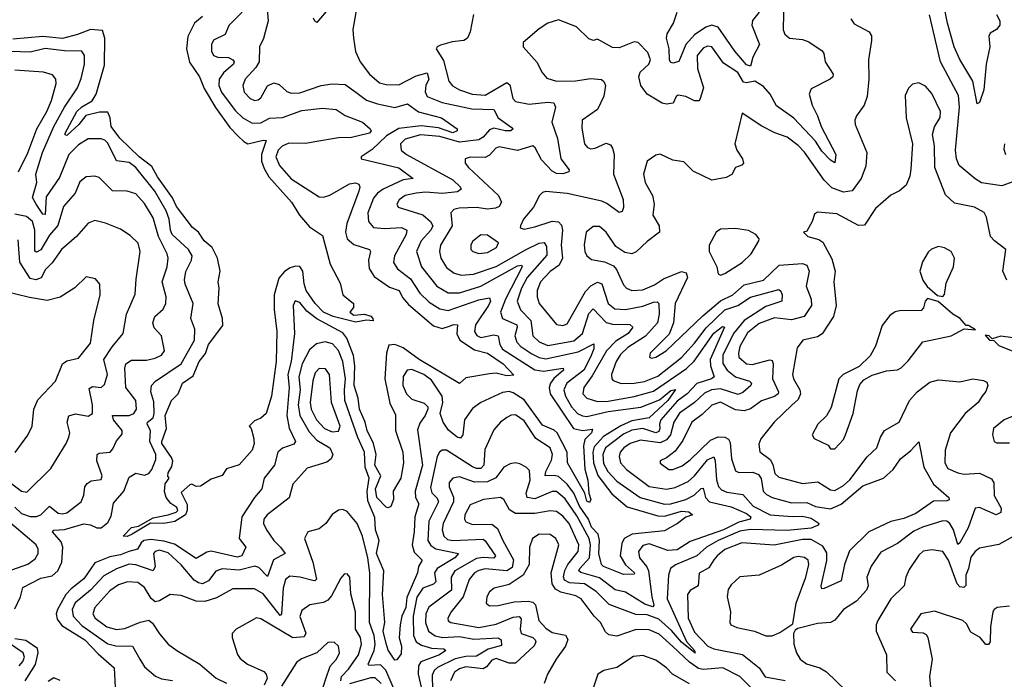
# Model space of a CAD drawing. Extents: x 1843161 to 1959474, y 907081 to 1016326.
# Tile 207 of 256: x 1853817 to 1858381, y 1009052 to 1012111. Entities that reach past the tile are written whole.
import ezdxf

# ---------------------------------------------------------------- set-up
doc = ezdxf.new("R2010")
doc.units = 0

msp = doc.modelspace()

# ---------------------------------------------------------------- linework, layer by layer
at = {"layer": '0CON20XD'}
for points in [[(1858344.4, 1012135), (1858360, 1012105), (1858360, 1012085), (1858345, 1012065.8), (1858315, 1012048.6), (1858308.8, 1012035), (1858313.4, 1011985), (1858296.7, 1011905), (1858285.4, 1011785), (1858265, 1011727.5), (1858255, 1011720), (1858235.4, 1011825), (1858175, 1011925.6), (1858148.6, 1011985), (1858117.1, 1012095), (1858089.3, 1012235)], [(1854960.4, 1012195), (1854968.2, 1012105), (1854946.3, 1012023.7), (1854928.1, 1011985), (1854927.3, 1011915), (1854911.3, 1011888.7), (1854862.5, 1011835), (1854851.1, 1011805), (1854856.9, 1011775), (1854885, 1011744.7), (1854905, 1011736.6), (1854921.6, 1011738.4), (1854935, 1011748.2), (1854965.6, 1011804.4), (1854995, 1011818.7), (1855019.7, 1011809.7), (1855055, 1011777.9), (1855075, 1011769.3), (1855115, 1011770.8), (1855214.3, 1011805.7), (1855265, 1011813.3), (1855325, 1011809.5), (1855375, 1011773.9), (1855425, 1011738.1), (1855475, 1011720.8), (1855555, 1011703), (1855615, 1011720.7), (1855665, 1011683), (1855772.5, 1011655), (1855844, 1011605), (1855844, 1011595), (1855825, 1011586.2), (1855758.6, 1011608.6), (1855677.8, 1011617.8), (1855575, 1011605.4), (1855517.2, 1011572.8), (1855450.6, 1011509.4), (1855400, 1011475), (1855400, 1011465), (1855573.7, 1011423.7), (1855641.4, 1011375), (1855595, 1011367.5), (1855501.3, 1011325), (1855475, 1011306.7), (1855457.2, 1011282.8), (1855431.1, 1011215), (1855433.7, 1011175), (1855457.2, 1011147.2), (1855508.3, 1011141.7), (1855586.5, 1011146.5), (1855610.8, 1011135), (1855608.9, 1011115), (1855554.2, 1011015), (1855548.9, 1010985), (1855567.7, 1010955), (1855629.1, 1010909.1), (1855672.2, 1010842.2), (1855715, 1010801.4), (1855765, 1010770.2), (1855802.4, 1010762.4), (1855945, 1010811.2), (1855995, 1010821.1), (1855999.2, 1010805), (1855990.6, 1010785), (1855929.3, 1010695), (1855924.7, 1010665), (1855935.6, 1010645.6), (1855955, 1010637.4), (1856015, 1010648.8), (1856035.2, 1010645.2), (1856042.6, 1010605), (1856055, 1010583), (1856205, 1010486.5), (1856245, 1010480.9), (1856335.6, 1010495), (1856337.2, 1010485), (1856293, 1010447), (1856276.6, 1010425), (1856270.5, 1010405), (1856275.6, 1010375.6), (1856383.2, 1010215), (1856425, 1010205.2), (1856472.5, 1010212.5), (1856468, 1010195), (1856436.5, 1010163.5), (1856429.7, 1010135), (1856436.1, 1010026.1), (1856450.3, 1009975), (1856454.2, 1009915), (1856463.6, 1009885), (1856458.8, 1009871.2), (1856445, 1009878.2), (1856437.1, 1009915), (1856356.8, 1010055), (1856354.1, 1010105), (1856307.6, 1010195), (1856295, 1010206.6), (1856240.7, 1010230.7), (1856155, 1010348.1), (1856105, 1010381), (1856085, 1010386.5), (1856055, 1010381.6), (1855954.5, 1010335.5), (1855915, 1010307.7), (1855878.4, 1010255), (1855871.6, 1010185), (1855860, 1010170), (1855845, 1010174.2), (1855805, 1010207.4), (1855779.5, 1010245), (1855766.1, 1010285), (1855778.2, 1010335), (1855775.8, 1010365), (1855725, 1010439.2), (1855690, 1010465), (1855635, 1010488.3), (1855613.1, 1010485), (1855594.3, 1010455.7), (1855592.1, 1010415), (1855610, 1010375), (1855635, 1010351.1), (1855692.2, 1010332.2), (1855708, 1010315), (1855708.8, 1010305), (1855697.1, 1010275), (1855670.9, 1010239.1), (1855661.4, 1010208.6), (1855683.4, 1010045), (1855649.5, 1009925), (1855652, 1009895), (1855667, 1009865), (1855647.7, 1009805), (1855645.8, 1009735.8), (1855635.9, 1009675), (1855645, 1009640.7), (1855683.1, 1009605), (1855665.3, 1009575), (1855660.3, 1009545), (1855611.4, 1009431.4), (1855607.2, 1009385), (1855588.9, 1009345), (1855581, 1009305), (1855575.7, 1009244.3), (1855586.4, 1009205), (1855585, 1009169.2), (1855565, 1009142.5), (1855555, 1009140.6), (1855525, 1009187.1), (1855515, 1009218.6), (1855502.1, 1009275), (1855509.8, 1009315), (1855498.3, 1009445), (1855504.2, 1009555), (1855471.2, 1009635), (1855482.5, 1009695), (1855466.8, 1009745), (1855462.8, 1009802.8), (1855429.9, 1009879.9), (1855427.5, 1009925), (1855437.3, 1009985), (1855419, 1010035), (1855414.8, 1010105), (1855383.7, 1010173.7), (1855324.5, 1010345), (1855323.1, 1010395), (1855326.7, 1010445), (1855314.8, 1010525), (1855295, 1010577.2), (1855266.8, 1010606.8), (1855232.7, 1010617.3), (1855192.1, 1010607.9), (1855160.3, 1010579.7), (1855126, 1010515), (1855111.4, 1010455), (1855116.7, 1010395), (1855108.3, 1010325), (1855116.1, 1010275), (1855158.9, 1010198.9), (1855195, 1010161), (1855254.6, 1010125), (1855268, 1010095), (1855260.8, 1010075), (1855240.7, 1010059.3), (1855148.8, 1010031.2), (1855082.7, 1009957.3), (1855066.1, 1009893.9), (1854964.5, 1009815), (1854948.5, 1009795), (1854947.5, 1009775), (1854960.8, 1009745), (1854994.7, 1009695), (1855026.2, 1009665), (1855046.7, 1009635), (1854994.1, 1009605.9), (1854965, 1009528.9), (1854925, 1009570.2), (1854906.7, 1009576.7), (1854835, 1009558.1), (1854755, 1009564.8), (1854726.2, 1009553.8), (1854692.1, 1009507.9), (1854665, 1009494.5), (1854645, 1009498.8), (1854625, 1009512.3), (1854565, 1009582), (1854505, 1009638.4), (1854465, 1009651.2), (1854445.5, 1009645), (1854437.9, 1009635), (1854444.7, 1009575), (1854435, 1009555.4), (1854355, 1009582.9), (1854325, 1009585.9), (1854266.1, 1009563.9), (1854207.7, 1009532.3), (1854144.9, 1009465.1), (1854074.1, 1009405.9), (1854059.6, 1009375), (1854065.1, 1009345.1), (1854105, 1009301.7), (1854225, 1009216.2), (1854262.8, 1009207.2), (1854340, 1009205), (1854373.5, 1009145)], [(1857358.5, 1012215), (1857355, 1012063.3), (1857363.4, 1012043.4), (1857385, 1012024.4), (1857445, 1012018.5), (1857475, 1012008.2), (1857536.2, 1011966.2), (1857544.5, 1011954.5), (1857550, 1011915), (1857587.5, 1011857.5), (1857585.7, 1011845), (1857574, 1011835), (1857485, 1011789.4), (1857476.4, 1011765), (1857489.5, 1011715), (1857515.2, 1011665.2), (1857532.1, 1011615), (1857600, 1011485), (1857595, 1011447.5), (1857575, 1011459.2), (1857535, 1011501.7), (1857505, 1011547.9), (1857405, 1011653.8), (1857325, 1011711.8), (1857294.8, 1011765), (1857265, 1011800.9), (1857225, 1011826.2), (1857185, 1011817.5), (1857171.1, 1011821.1), (1857145.6, 1011865.6), (1857079.3, 1011909.3), (1857025, 1011984.5), (1857005, 1011987.3), (1856985, 1011979.2), (1856957.2, 1011945), (1856958.7, 1011885), (1856987.2, 1011795), (1856970, 1011740), (1856965, 1011734.4), (1856945, 1011734.5), (1856903.8, 1011755), (1856868.8, 1011761.2), (1856860, 1011755), (1856846.5, 1011723.5), (1856815, 1011718.8), (1856795, 1011723.3), (1856725, 1011765.8), (1856696.5, 1011805), (1856686.2, 1011845), (1856693, 1011867), (1856732.5, 1011905), (1856741.5, 1011925), (1856728, 1011958), (1856684.2, 1012004.2), (1856665, 1012007.5), (1856595, 1011980.6), (1856565, 1011981.9), (1856495, 1012020), (1856476.1, 1012013.9), (1856455, 1012022.2), (1856398.3, 1012078.3), (1856315, 1012109.6), (1856265.4, 1012094.6), (1856225, 1012067.8), (1856150, 1012005), (1856150, 1011985), (1856215, 1011912.9), (1856236.7, 1011866.7), (1856259.6, 1011839.6), (1856305, 1011826.2), (1856392.6, 1011827.4), (1856465, 1011838.2), (1856513.9, 1011833.9), (1856524.6, 1011824.6), (1856532.1, 1011805), (1856524.1, 1011755.9)], [(1854848.8, 1012145), (1854786.2, 1012083.8), (1854768.6, 1012041.4), (1854715, 1012015.5), (1854705.4, 1011995), (1854706.4, 1011965), (1854715.7, 1011945), (1854735, 1011936.2), (1854785, 1011934.7), (1854805, 1011925.3), (1854810.9, 1011915), (1854807.8, 1011905), (1854761.2, 1011865), (1854741.8, 1011835), (1854740.4, 1011805), (1854752.5, 1011775), (1854815, 1011689.2), (1854852, 1011655), (1854895, 1011630.5), (1854935, 1011633), (1854975, 1011653.4), (1855035, 1011656.5), (1855125, 1011690.2), (1855221.1, 1011701.1), (1855284.6, 1011694.6), (1855325, 1011666.1), (1855406.2, 1011636.2), (1855441.4, 1011605), (1855446, 1011595), (1855438.8, 1011585), (1855355.6, 1011564.4), (1855295, 1011563), (1855185, 1011543.7), (1855143, 1011537), (1855065, 1011537.7), (1855033.8, 1011525), (1855015.3, 1011505), (1855003.7, 1011475), (1855021.8, 1011435), (1855075, 1011372.6), (1855205, 1011289.6), (1855225, 1011288), (1855255, 1011297.6), (1855345, 1011350), (1855373.9, 1011353.9), (1855388.2, 1011348.2), (1855393.5, 1011335), (1855388.2, 1011315), (1855333.5, 1011165), (1855327.8, 1011125), (1855335.3, 1011095), (1855365, 1011068.4), (1855438.1, 1011045), (1855443.5, 1011035), (1855434.1, 1010995), (1855437.1, 1010957.1), (1855460.4, 1010920.4), (1855531, 1010871), (1855575.5, 1010855.5), (1855592, 1010822), (1855619.4, 1010789.4), (1855735, 1010690.6), (1855775, 1010679.3), (1855809.5, 1010689.5), (1855827.7, 1010697.7), (1855845.7, 1010695.7), (1855843.3, 1010653.3), (1855856.8, 1010625), (1855925, 1010579.4), (1855985, 1010564.8), (1856057.4, 1010515), (1856107.5, 1010462.5), (1856075, 1010459), (1856025, 1010470.9), (1855995, 1010468.1), (1855885, 1010450.4), (1855855, 1010424), (1855669.3, 1010535), (1855595, 1010589), (1855555, 1010604.3), (1855528.7, 1010601.3), (1855516.6, 1010565), (1855509.8, 1010445), (1855532.3, 1010332.3), (1855558.2, 1010278.2), (1855559.6, 1010205), (1855592.7, 1010105), (1855596.5, 1010055), (1855583.3, 1009985), (1855548.6, 1009925), (1855550, 1009885), (1855536.7, 1009853.3), (1855525, 1009847.5), (1855515, 1009850.8), (1855472.4, 1009895), (1855465.8, 1009935.8), (1855491.5, 1009995), (1855463, 1010045), (1855469.3, 1010095), (1855457.2, 1010145), (1855426.9, 1010205), (1855417.5, 1010245), (1855392.2, 1010305), (1855385.8, 1010355), (1855367.6, 1010415), (1855370.5, 1010505), (1855363.8, 1010553.8), (1855333.4, 1010633.4), (1855315, 1010658.7), (1855193.8, 1010723.8), (1855148.3, 1010758.3), (1855115, 1010799.5), (1855093.6, 1010806.4), (1855084.6, 1010785.4), (1855090.9, 1010655), (1855075.1, 1010524.9), (1855059.3, 1010465), (1855065.4, 1010404.6), (1855055.2, 1010275), (1855065.8, 1010215.8), (1855095.4, 1010154.6), (1855087.7, 1010142.3), (1855035.7, 1010124.3), (1855013.8, 1010105), (1854998, 1010045), (1854950, 1009985), (1854940, 1009935), (1854904.8, 1009895.2), (1854845.9, 1009805), (1854834.4, 1009705), (1854865.5, 1009665), (1854846.8, 1009625), (1854825, 1009618.6), (1854705, 1009646.1), (1854685, 1009641.7), (1854635, 1009612.5), (1854535, 1009678.8), (1854485, 1009693.1), (1854425, 1009699.5), (1854393.1, 1009695), (1854379.5, 1009685), (1854362.8, 1009655), (1854323.6, 1009645), (1854285, 1009628.3), (1854235, 1009620.2), (1854165, 1009591.7), (1854115, 1009518.5), (1854055, 1009471.6), (1854030.9, 1009445), (1853991.7, 1009375), (1853986.5, 1009355), (1853991.4, 1009331.4), (1854011.8, 1009301.8), (1854119.3, 1009235), (1854180.7, 1009170.7), (1854255.5, 1009105), (1854260, 1009015)], [(1855255, 1012169.5), (1855195, 1012098), (1855185, 1012103.8), (1855178.5, 1012118.5)], [(1855379.9, 1012170.1), (1855360.5, 1012065), (1855363.5, 1012025), (1855373.7, 1011963.7), (1855394.5, 1011915), (1855438.5, 1011858.5), (1855485, 1011818.7), (1855515, 1011810.6), (1855575, 1011809.4), (1855655, 1011851.1), (1855705, 1011863.6), (1855713.3, 1011835), (1855698.8, 1011805), (1855695.9, 1011775.9), (1855706.4, 1011755), (1855775, 1011727.3), (1855912.8, 1011697.2), (1856014.4, 1011695), (1856035, 1011655.9), (1856100, 1011610), (1856103.8, 1011605), (1856093.3, 1011595), (1856066.7, 1011595), (1856015, 1011608.4), (1855995, 1011599.3), (1855965, 1011565.2), (1855945, 1011553.3), (1855855, 1011543.3), (1855765, 1011569.1), (1855675, 1011576.6), (1855603.6, 1011556.4), (1855582.5, 1011535), (1855585, 1011505.8), (1855610, 1011485), (1855825, 1011367.8), (1855859.2, 1011335), (1855862.5, 1011325), (1855846.9, 1011313.1), (1855775, 1011304.5), (1855699.2, 1011310.8), (1855655, 1011306.6), (1855604.3, 1011295), (1855575.5, 1011275), (1855564.4, 1011255), (1855570.6, 1011240.6), (1855685, 1011205.2), (1855721.4, 1011175), (1855731.4, 1011155), (1855722, 1011135), (1855677.1, 1011085), (1855656.9, 1011035), (1855679.7, 1010965), (1855749.7, 1010875), (1855803.5, 1010843.5), (1855855, 1010844.8), (1855955, 1010875.2), (1856125, 1010968.8), (1856142.8, 1010972.8), (1856146.3, 1010965), (1856068.3, 1010815), (1856046, 1010755), (1856055.4, 1010725), (1856120.7, 1010695), (1856123.4, 1010685), (1856112.7, 1010645), (1856121.1, 1010615), (1856139.7, 1010595), (1856190.6, 1010560.6), (1856225, 1010543.6), (1856255, 1010537.5), (1856405, 1010571.1), (1856478.2, 1010608.2), (1856477.7, 1010585), (1856462.2, 1010545), (1856431.1, 1010485), (1856353.6, 1010425), (1856339.1, 1010395), (1856346.5, 1010365), (1856375, 1010315.8), (1856402.6, 1010285), (1856425, 1010272.9), (1856445, 1010270.2), (1856545, 1010293.6), (1856696.3, 1010313.7), (1856782.6, 1010347.4), (1856835, 1010390.9), (1856856.3, 1010396.3), (1856820.6, 1010345), (1856735, 1010263.9), (1856655, 1010250.6), (1856603, 1010227), (1856522.9, 1010177.1), (1856479.8, 1010130.2), (1856474.2, 1010105), (1856476.4, 1010055), (1856496.8, 1009996.8), (1856562.3, 1009912.3), (1856632, 1009852), (1856775, 1009809.7), (1856805, 1009808.9), (1856885, 1009832.2), (1856918, 1009828), (1856935.8, 1009814.2), (1856905, 1009804.5), (1856866.2, 1009773.8), (1856805, 1009740.7), (1856655.4, 1009724.6), (1856618.2, 1009705), (1856607.6, 1009682.4), (1856600.3, 1009625), (1856625, 1009582), (1856667.1, 1009545), (1856665, 1009540), (1856615, 1009537.9), (1856523.5, 1009575), (1856513.7, 1009585), (1856500.6, 1009635), (1856504.2, 1009695), (1856498.5, 1009725), (1856467.5, 1009757.5), (1856453.2, 1009795), (1856412.3, 1009855), (1856385.1, 1009915), (1856355, 1009956.2), (1856315, 1009992.4), (1856295, 1009997.4), (1856252.8, 1009995), (1856255.2, 1010015), (1856282.5, 1010067.5)], [(1857244.6, 1012145), (1857213.3, 1012106.7), (1857210, 1012085), (1857246.5, 1011995), (1857215, 1011937.1), (1857205, 1011895.5), (1857185, 1011901.9), (1857131.3, 1011965), (1857055, 1012076.8), (1857025, 1012085.8), (1856996.6, 1012076.6), (1856945, 1012040.2), (1856904.2, 1011995), (1856872.8, 1011917.2), (1856845, 1011908.9), (1856833.6, 1011913.6), (1856828.4, 1011925), (1856827, 1011975), (1856815.2, 1012025), (1856817.5, 1012045), (1856848, 1012095), (1856864, 1012146)], [(1854664.7, 1012125), (1854627.8, 1012095), (1854596.6, 1012033.4), (1854589.4, 1011975), (1854603.6, 1011913.6), (1854650.4, 1011845), (1854672, 1011792), (1854724.3, 1011704.3), (1854791.2, 1011611.2), (1854830.3, 1011570.3), (1854855.2, 1011545.2), (1854875, 1011535.3), (1854945, 1011551.8), (1854960, 1011550), (1854937, 1011485), (1854937.8, 1011455), (1854950.1, 1011420.1), (1854972, 1011382), (1855076.8, 1011265), (1855113.9, 1011203.9), (1855159.7, 1011149.7), (1855220, 1011110), (1855256.8, 1010976.8), (1855301.7, 1010888.3), (1855314.4, 1010834.4), (1855363.8, 1010795), (1855363.9, 1010776.1), (1855346.7, 1010755), (1855365, 1010740), (1855415, 1010744.4), (1855445, 1010735.7), (1855453.3, 1010725), (1855455, 1010713.8), (1855425, 1010717.1), (1855375, 1010708), (1855269.2, 1010735), (1855225.6, 1010755), (1855186.5, 1010795), (1855145.2, 1010855), (1855135, 1010886), (1855128.8, 1010945), (1855115.6, 1010965.6), (1855095, 1010968.1), (1855070.3, 1010959.7), (1855045, 1010943.1), (1855018.6, 1010911.4), (1854997, 1010835), (1854996.8, 1010766.8), (1855008.1, 1010665), (1855005.3, 1010525), (1854984.3, 1010365), (1854959.2, 1010285), (1854935, 1010263.3), (1854905, 1010250), (1854880, 1010225), (1854890, 1010215), (1854900, 1010175)], [(1855920, 1012135), (1855905.5, 1012054.5), (1855892, 1012025), (1855875, 1012013.9), (1855822.1, 1012007.9), (1855767.9, 1011992.1), (1855752.5, 1011985), (1855746.7, 1011975), (1855781.3, 1011921.3), (1855806, 1011825), (1855823.7, 1011803.7), (1855855.5, 1011785), (1855914, 1011765), (1855975, 1011760.7), (1856075, 1011820), (1856089.3, 1011809.2), (1856102, 1011745), (1856115, 1011732), (1856179, 1011719), (1856265, 1011728.8), (1856292.9, 1011725), (1856300.4, 1011705), (1856284, 1011635), (1856310.2, 1011559.8), (1856324.6, 1011465), (1856364.4, 1011415), (1856362, 1011405), (1856335, 1011395.4), (1856305, 1011398.2), (1856285, 1011407.7), (1856235, 1011460.4), (1856206.4, 1011516.4), (1856195, 1011526.2), (1856125, 1011503.6), (1856038.8, 1011521.2), (1856023.3, 1011515), (1855995, 1011482.9), (1855975, 1011471.1), (1855905, 1011473.8), (1855882.5, 1011465), (1855882.2, 1011445), (1855896.5, 1011425), (1856035.5, 1011295), (1856050.9, 1011265), (1856038.9, 1011245), (1856023.1, 1011236.9), (1855985, 1011232.6), (1855935, 1011239.6), (1855853.3, 1011236.7), (1855829.5, 1011230.5), (1855815.5, 1011215), (1855821.2, 1011155), (1855767.2, 1011065), (1855762.9, 1011035), (1855768.9, 1011005), (1855795, 1010961.2), (1855830.6, 1010935), (1855865, 1010926.2), (1855919.8, 1010930.2), (1856025, 1010966.3), (1856164.2, 1011045.8), (1856225, 1011073.7), (1856247.8, 1011077.8), (1856258.5, 1011058.5), (1856260.8, 1011019.2), (1856168.9, 1010915), (1856142.8, 1010865), (1856122.7, 1010805), (1856138.4, 1010765), (1856186.7, 1010715), (1856195.8, 1010645), (1856225, 1010617), (1856265, 1010600.2), (1856385, 1010621.9), (1856425, 1010655.3), (1856455, 1010747.7), (1856475, 1010770), (1856535, 1010706), (1856565, 1010699), (1856645, 1010696.7), (1856659.4, 1010685), (1856638, 1010655), (1856580.6, 1010619.4), (1856536.3, 1010575), (1856470.9, 1010459.1), (1856431.1, 1010405), (1856426.7, 1010375), (1856445.6, 1010355), (1856495, 1010340.6), (1856545, 1010342.3), (1856665, 1010362.7), (1856755, 1010388.4), (1856907.1, 1010492.9), (1856943.5, 1010526.5), (1857035, 1010656.5), (1857075, 1010688), (1857084, 1010685), (1857017.5, 1010535), (1857018.2, 1010505), (1857035.3, 1010455), (1857024.1, 1010445), (1856955, 1010423.9), (1856911.5, 1010375), (1856865, 1010341.4), (1856788.1, 1010255), (1856781.9, 1010235), (1856784.4, 1010214.4), (1856779.7, 1010200.3), (1856765.1, 1010194.9), (1856705, 1010214.4), (1856655, 1010207.7), (1856615, 1010187.9), (1856532.5, 1010125), (1856519.7, 1010095), (1856522.6, 1010052.6), (1856543.8, 1010015), (1856585, 1009970.4), (1856692.7, 1009895), (1856805, 1009863.4), (1856835.6, 1009865), (1856905, 1009885.2), (1856943.6, 1009906.4), (1856975, 1009936.9), (1856985, 1009938.5), (1856996.4, 1009895), (1857014.6, 1009875), (1857115, 1009851.4), (1857185, 1009821.1), (1857205.8, 1009805), (1857203.5, 1009795), (1857150.1, 1009779.9), (1857078.4, 1009745), (1856925, 1009691.1), (1856865, 1009651.9), (1856820.9, 1009649.1), (1856735, 1009679.5), (1856705, 1009671.9), (1856685.2, 1009645), (1856689.2, 1009615), (1856723.7, 1009573.7), (1856731.9, 1009555), (1856746.4, 1009435), (1856756.8, 1009395), (1856752.3, 1009387.7), (1856715, 1009400.3), (1856625, 1009456.5), (1856577.1, 1009467.1), (1856505, 1009522.3), (1856417.3, 1009547.3), (1856408.8, 1009555), (1856413, 1009565), (1856458.5, 1009615), (1856462.8, 1009675), (1856456.4, 1009705), (1856399.8, 1009809.8), (1856345, 1009888), (1856305, 1009922.5), (1856285, 1009922.6), (1856205, 1009889.2), (1856168.9, 1009895), (1856165.2, 1009915), (1856183, 1009975), (1856179.5, 1010019.5), (1856165, 1010035.4), (1856135, 1010050.8), (1856115, 1010055.4), (1856089.6, 1010050.4), (1856060.4, 1010035), (1856024.3, 1009985.7), (1855985, 1009968.1), (1855925, 1009966.2), (1855855, 1009990.8), (1855825, 1009984.6), (1855807.5, 1009965), (1855807.4, 1009945), (1855827.2, 1009897.2), (1855827.9, 1009875), (1855780.2, 1009775), (1855775.2, 1009745), (1855783, 1009715), (1855800.6, 1009700.6), (1855825, 1009694.8), (1855965, 1009701.2), (1855975, 1009694.7), (1856023.1, 1009625), (1856015, 1009613.8), (1855965, 1009617.3), (1855935, 1009611.5), (1855833.2, 1009555), (1855817.4, 1009525), (1855818.8, 1009465), (1855713.3, 1009386.7), (1855699.2, 1009355), (1855697.7, 1009315), (1855711.6, 1009275), (1855742.7, 1009252.7), (1855776.2, 1009246.2), (1855855, 1009250.1), (1855921.7, 1009238.3), (1856035, 1009244.7), (1856048, 1009235), (1856050.8, 1009209.2), (1855988.4, 1009191.6), (1855935, 1009159.6), (1855885, 1009157.3), (1855835, 1009146.3), (1855753.3, 1009106.7), (1855737.8, 1009092.2), (1855728.7, 1009071.3), (1855730.1, 1009005)], [(1857668.6, 1012115), (1857685, 1012091.9), (1857754.4, 1012054.4), (1857765.6, 1012035.6), (1857765.7, 1012014.3)], [(1858420.9, 1011359.1), (1858369.4, 1011340.6), (1858275, 1011354.7), (1858245, 1011372.1), (1858172.2, 1011435), (1858159.7, 1011465), (1858154.8, 1011505), (1858172.7, 1011705), (1858168.9, 1011758.9), (1858084.3, 1011915), (1858033.5, 1012133.5)], [(1854900, 1010175), (1854904, 1010145), (1854894, 1010115), (1854835, 1010046.7), (1854775, 1010027.5), (1854755, 1009997.5), (1854705, 1009980), (1854655, 1009947.5), (1854635, 1009946.7), (1854615, 1009956.7), (1854605, 1009953.3), (1854565, 1009917.5), (1854592.6, 1009862.6), (1854593.6, 1009836.4), (1854585.6, 1009814.4), (1854536.2, 1009783.8), (1854485.5, 1009774.5), (1854423.9, 1009776.1), (1854338.6, 1009725), (1854314.4, 1009714.4), (1854296.7, 1009715), (1854335, 1009756.1), (1854368.2, 1009761.8), (1854435, 1009801.1), (1854505, 1009814.4), (1854543, 1009827), (1854549.4, 1009835), (1854545, 1009848.6), (1854517.4, 1009867.4), (1854495.4, 1009895.4), (1854487.9, 1009922.1), (1854491.9, 1009958.1), (1854510, 1009985), (1854503.6, 1009993.6), (1854505, 1010010), (1854521.9, 1010038.1), (1854527, 1010063), (1854520.8, 1010080.8), (1854476.2, 1010145), (1854476.4, 1010155), (1854496.9, 1010215), (1854490.6, 1010275), (1854520, 1010345), (1854551.5, 1010375), (1854572, 1010425), (1854620.5, 1010459.5), (1854649.4, 1010525), (1854677.8, 1010562.2), (1854692, 1010605), (1854758.1, 1010691.9), (1854757.4, 1010725), (1854737.5, 1010792.5), (1854741.8, 1010865), (1854737.5, 1010895), (1854746.1, 1010945), (1854734.3, 1011005), (1854709.8, 1011055), (1854672.7, 1011085), (1854645.1, 1011125.1), (1854617.3, 1011147.3), (1854544.4, 1011244.4), (1854524.9, 1011285), (1854455, 1011382.7), (1854429.3, 1011429.3), (1854370.8, 1011475), (1854280.8, 1011560.8), (1854241.5, 1011615), (1854237.1, 1011655), (1854225, 1011681.2), (1854187.4, 1011682.6), (1854124, 1011666), (1854090.7, 1011625), (1854035, 1011574), (1854027.3, 1011577.3), (1854027.1, 1011585), (1854082.3, 1011685), (1854105, 1011706.7), (1854153.2, 1011735), (1854172.2, 1011765), (1854210.8, 1011899.2), (1854211.8, 1012025), (1854200.4, 1012060.4), (1854145, 1012064.9), (1854085, 1012041.6), (1854015, 1012023.9), (1853925, 1012033), (1853785, 1012020.4)], [(1857765.7, 1012014.3), (1857751.5, 1011925), (1857752.7, 1011835), (1857745.6, 1011755), (1857731.9, 1011715), (1857695.7, 1011665), (1857688.1, 1011645), (1857689.4, 1011625), (1857743.6, 1011495), (1857738.1, 1011431.9), (1857717.1, 1011375), (1857675, 1011316.5), (1857635, 1011311.4), (1857580.7, 1011330.7), (1857545, 1011366.8), (1857455, 1011496.1), (1857425, 1011527.1), (1857375, 1011566.7), (1857316.4, 1011586.4), (1857256.6, 1011616.6), (1857165, 1011678), (1857131.1, 1011535), (1857140.5, 1011505), (1857166.9, 1011465), (1857171.2, 1011445), (1857164, 1011436), (1857135, 1011426), (1857117.6, 1011392.4), (1857090.9, 1011379.1), (1857025, 1011366.7), (1856937.8, 1011407.8), (1856895, 1011451.4), (1856845, 1011460), (1856785, 1011486.9), (1856765, 1011482.9), (1856724.6, 1011455.4), (1856707.8, 1011395), (1856716.3, 1011356.3), (1856750, 1011295), (1856757.3, 1011255), (1856751.8, 1011205), (1856780.6, 1011155), (1856782, 1011125), (1856725, 1011082.7), (1856675, 1011034.5), (1856655, 1011025.4), (1856621.1, 1011031.1), (1856579.5, 1011059.5), (1856535, 1011125.6), (1856505, 1011151.5), (1856475, 1011151.9), (1856441.9, 1011125), (1856433, 1011067), (1856436.3, 1011036.3), (1856445.7, 1011015), (1856468, 1010998), (1856528.2, 1010988.2), (1856569.9, 1010969.9), (1856583, 1010953), (1856615, 1010881.4), (1856628.9, 1010865), (1856655, 1010854.7), (1856705, 1010858.3), (1856759.3, 1010880.7), (1856801.4, 1010908.6), (1856885, 1010942.7), (1856906.3, 1010936.3), (1856912.9, 1010915), (1856855.2, 1010795), (1856846.8, 1010705), (1856826.9, 1010653.1), (1856738.6, 1010565), (1856736, 1010546), (1856745, 1010541.4), (1856765, 1010545.7), (1856813.3, 1010575), (1856982.6, 1010737.4), (1857065, 1010806.5), (1857121.9, 1010835), (1857175, 1010881.1), (1857265, 1010903.4), (1857337.5, 1010972.5), (1857445, 1010979.6), (1857465, 1010972), (1857476.7, 1010945), (1857462.9, 1010875), (1857485.4, 1010814.6), (1857487.2, 1010785), (1857453.1, 1010735), (1857395, 1010718.9), (1857315, 1010727.6), (1857245, 1010701.2), (1857191.1, 1010658.9), (1857154.4, 1010595), (1857148.1, 1010565), (1857150.6, 1010545), (1857185, 1010514.2), (1857211.9, 1010511.9), (1857294, 1010534), (1857305, 1010530.5), (1857309.6, 1010515), (1857306.5, 1010445), (1857334.1, 1010385), (1857333.2, 1010375), (1857315, 1010362.6), (1857255, 1010343.8), (1857205, 1010306.4), (1857175, 1010297.1), (1857135, 1010301.3), (1857065, 1010337.6), (1857025, 1010322.9), (1856980.8, 1010279.2), (1856932.2, 1010245), (1856891.3, 1010158.7), (1856855, 1010109.3), (1856815, 1010078.5), (1856786.2, 1010065), (1856785, 1010054), (1856825, 1010024.6), (1856845, 1010024.1), (1856887.6, 1010042.4), (1856925, 1010069.2), (1857018.9, 1010161.1), (1857055, 1010175.6), (1857085, 1010175.2), (1857102.5, 1010165), (1857110.7, 1010150.7), (1857116.1, 1010075), (1857135, 1010018.1), (1857150.4, 1010010.4), (1857215, 1010011.7), (1857241.6, 1010001.6), (1857253.6, 1009983.6), (1857262.8, 1009925), (1857278.1, 1009908.1), (1857305, 1009895.3), (1857395, 1009870.9), (1857465, 1009871.9), (1857505, 1009853.8), (1857575, 1009842.1), (1857625, 1009863.9), (1857725, 1009948.7), (1857820, 1009985), (1857866.2, 1010025), (1857899.4, 1010075), (1857947, 1010113), (1857985, 1010153.3), (1858007.5, 1010035), (1858053.1, 1009956.9), (1858123.3, 1009895), (1858125, 1009884.5), (1858115, 1009878.9), (1858052.4, 1009877.6), (1857969.9, 1009820.1), (1857915, 1009798), (1857855, 1009783.9), (1857752.2, 1009735), (1857663, 1009647), (1857640.4, 1009585), (1857625, 1009508.5), (1857545, 1009473.5), (1857535, 1009472), (1857531.2, 1009485), (1857557.8, 1009602.2), (1857558.1, 1009638.1), (1857539.4, 1009669.4), (1857485, 1009700.2), (1857445, 1009699.6), (1857313.4, 1009673.4), (1857164.7, 1009684.7), (1857085, 1009653.5), (1857049.2, 1009625), (1857035, 1009605.4), (1857010.9, 1009569.1), (1856966.6, 1009543.4), (1856961.5, 1009485), (1856925, 1009463.6), (1856912.2, 1009445), (1856914.8, 1009335), (1856945, 1009270.4), (1857006, 1009205), (1857035, 1009192.9), (1857167.2, 1009167.2), (1857245.2, 1009105.2), (1857273, 1009063), (1857365, 1009046.3)], [(1853795, 1009379.4), (1853820.8, 1009435), (1853832.2, 1009477.8), (1853915, 1009520.2), (1853967.8, 1009532.2), (1853993.6, 1009555), (1854012.4, 1009595), (1854017.2, 1009665), (1854008.6, 1009688.6), (1853968.6, 1009735), (1853975, 1009744), (1854025, 1009746.4), (1854115, 1009773), (1854145, 1009768.8), (1854175, 1009754.2), (1854195, 1009754.7), (1854225, 1009779.3), (1854241.3, 1009808.7), (1854251.9, 1009868.1), (1854299.7, 1009925), (1854325, 1009988.6), (1854355, 1010007.3), (1854395, 1009998.2), (1854415, 1010005.9), (1854429.8, 1010025), (1854448.4, 1010071.6), (1854447.8, 1010095), (1854420.6, 1010155), (1854422.7, 1010205), (1854407.6, 1010235), (1854410, 1010245), (1854435.4, 1010264.6), (1854440.1, 1010285), (1854438.2, 1010338.2), (1854425.3, 1010385), (1854427.7, 1010415), (1854446.2, 1010435), (1854564.7, 1010515), (1854627.1, 1010625), (1854628.9, 1010675), (1854610.4, 1010725), (1854620.8, 1010795), (1854584.2, 1010885), (1854581.4, 1010905), (1854586.6, 1010943.4), (1854613.1, 1010995), (1854616.5, 1011015), (1854598.8, 1011045), (1854524.4, 1011115), (1854515.6, 1011135), (1854510.3, 1011185), (1854495.8, 1011225), (1854443.7, 1011315), (1854355, 1011425.9), (1854325, 1011448), (1854265, 1011455.9), (1854225, 1011537.5), (1854211.9, 1011551.9), (1854195, 1011558.5), (1854135, 1011557.5), (1854089.9, 1011530.1), (1854045.3, 1011485), (1854001.4, 1011378.6), (1853940, 1011290), (1853935, 1011207.8), (1853925, 1011209.6), (1853892.6, 1011255), (1853876.9, 1011286.9), (1853896.9, 1011355), (1853891.5, 1011395), (1853922.3, 1011495), (1853975.2, 1011615), (1854024.7, 1011705.3), (1854085, 1011795.5), (1854102.6, 1011837.4), (1854116.8, 1011905), (1854116.9, 1011945), (1854104.6, 1011964.6), (1854024.3, 1011965.7), (1853935, 1011976.6), (1853865, 1011960.3), (1853685, 1011966.2)], [(1853812, 1011405), (1853855, 1011493.5), (1853896.4, 1011605), (1853943, 1011685), (1853965, 1011736.7), (1853986.7, 1011815), (1853983.8, 1011835), (1853969.4, 1011855), (1853927, 1011867), (1853793.7, 1011876.3)], [(1858392.8, 1010902.8), (1858374.3, 1010945), (1858388.3, 1011045), (1858334.5, 1011084.5), (1858316.6, 1011105), (1858297.9, 1011195), (1858287.1, 1011217.1), (1858241.9, 1011241.9), (1858149.7, 1011259.7), (1858107.8, 1011297.8), (1858058.2, 1011425), (1858056.4, 1011526.4), (1858047.9, 1011577.9), (1858056.7, 1011613.3), (1858083.1, 1011656.9), (1858085.4, 1011685), (1858045, 1011767.8), (1858015, 1011803.1), (1857985, 1011818.1), (1857955, 1011811.1), (1857936.2, 1011793.8), (1857921.1, 1011758.9), (1857925.6, 1011655), (1857955.6, 1011535), (1857947.1, 1011417.1), (1857942.9, 1011385), (1857926.4, 1011343.6), (1857895, 1011316.7), (1857855, 1011297.3), (1857784.4, 1011235), (1857732.3, 1011157.7), (1857705, 1011156.2), (1857605, 1011210.4), (1857515, 1011218), (1857500.8, 1011209.2), (1857490, 1011175), (1857465, 1011130), (1857450, 1011125), (1857470, 1011105), (1857520.9, 1011090.9), (1857539, 1011079), (1857581.3, 1011001.3), (1857597.3, 1010945), (1857590, 1010895), (1857601.2, 1010785), (1857588.8, 1010735), (1857536, 1010654), (1857515, 1010640), (1857446.2, 1010623.8), (1857421, 1010589), (1857398.2, 1010465), (1857402.9, 1010445), (1857432.9, 1010395), (1857436.2, 1010375), (1857425, 1010349.2), (1857396.5, 1010323.5), (1857314.6, 1010245), (1857252.3, 1010167.7), (1857243, 1010143), (1857246.9, 1010106.9), (1857295, 1010071.5), (1857308, 1010048), (1857316.8, 1010006.8), (1857335, 1009989.7), (1857445, 1009960), (1857516.9, 1009966.9), (1857575, 1009930.4), (1857595, 1009928), (1857635, 1009951), (1857665, 1009977.4), (1857745, 1010083.1), (1857789.6, 1010125), (1857806.4, 1010175), (1857825, 1010205.7), (1857893.1, 1010245), (1857940.7, 1010345), (1857976.4, 1010385), (1858035, 1010430.5), (1858075, 1010441.2), (1858175, 1010431.1), (1858235, 1010445.5), (1858285, 1010438.1), (1858299.4, 1010429.4), (1858304.1, 1010414.1), (1858295, 1010386.2), (1858277.1, 1010362.9), (1858259.1, 1010335), (1858199.6, 1010285), (1858130.9, 1010195), (1858105.9, 1010115), (1858104.7, 1010055), (1858118.8, 1010028.8), (1858165, 1010009), (1858195, 1010003.7), (1858265, 1010008), (1858322.1, 1009982.1), (1858332.3, 1009962.3), (1858334.2, 1009904.2), (1858365.4, 1009845), (1858364.3, 1009825), (1858342.5, 1009815), (1858265, 1009847.9), (1858245, 1009845.6), (1858213.9, 1009755), (1858175, 1009684.5), (1858165, 1009676.5), (1858145, 1009744.5), (1858128.2, 1009775), (1858115, 1009785.4), (1858095, 1009786.8), (1858001.9, 1009758.1), (1857961.9, 1009738.1), (1857885, 1009682), (1857808.4, 1009641.6), (1857763.2, 1009576.8)], [(1856524.1, 1011755.9), (1856495.3, 1011694.7), (1856424.7, 1011645.3), (1856422.2, 1011607.8), (1856435.4, 1011535.4), (1856448.3, 1011518.3), (1856465, 1011512.1), (1856485, 1011514.6), (1856535, 1011537.5), (1856555, 1011530), (1856565.3, 1011515.3), (1856572.5, 1011485), (1856570, 1011395), (1856613.8, 1011276.2), (1856615, 1011240), (1856608.7, 1011221.3), (1856595, 1011216.9), (1856538.5, 1011258.5), (1856515, 1011269), (1856355.3, 1011304.7), (1856255.4, 1011314.6), (1856240.4, 1011309.6), (1856225.7, 1011295), (1856197.9, 1011242.1), (1856151.5, 1011185), (1856138, 1011155), (1856136.7, 1011145), (1856155, 1011140), (1856205, 1011149.6), (1856285, 1011175.8), (1856315, 1011172.9), (1856327.7, 1011157.7), (1856332.6, 1011135), (1856326, 1011065), (1856332.3, 1011005), (1856317.7, 1010972.3), (1856275, 1010942.9), (1856231.6, 1010895), (1856215.3, 1010854.7), (1856215.9, 1010825), (1856225.3, 1010795), (1856305, 1010697.1), (1856335, 1010692), (1856355, 1010700), (1856439.6, 1010850.4), (1856465, 1010877), (1856495, 1010893.6), (1856515.5, 1010885.5), (1856544.8, 1010795), (1856575, 1010770.2), (1856625, 1010766.7), (1856705, 1010781.6), (1856755, 1010801.4), (1856771.6, 1010801.6), (1856780, 1010795), (1856780.9, 1010745), (1856773.7, 1010705), (1856717.5, 1010642.5), (1856635, 1010590), (1856601.8, 1010558.2), (1856581, 1010525), (1856560.7, 1010465), (1856561.5, 1010445), (1856567.5, 1010437.5), (1856604.3, 1010424.3), (1856664.8, 1010424.8), (1856713.4, 1010433.4), (1856775, 1010458.1), (1856885, 1010543.6), (1856945, 1010610.2), (1856998.4, 1010681.6), (1857084.8, 1010765.2), (1857145, 1010785.1), (1857205, 1010824.1), (1857335, 1010858.8), (1857345, 1010852.2), (1857351.8, 1010835), (1857348.8, 1010805), (1857275, 1010780.7), (1857175, 1010715.9), (1857125, 1010654.8), (1857075.4, 1010555), (1857075.7, 1010515.7), (1857096, 1010485), (1857135, 1010454.2), (1857200, 1010435), (1857209.2, 1010425), (1857205.3, 1010415), (1857168.8, 1010381.2), (1857147.5, 1010372.5), (1857065, 1010399.3), (1857023.5, 1010395), (1856991.1, 1010378.9), (1856944.3, 1010335.7), (1856874.7, 1010285.3), (1856849.2, 1010245), (1856832.8, 1010185), (1856815, 1010162), (1856785, 1010148.9), (1856695, 1010160.5), (1856646.2, 1010145), (1856617.1, 1010125), (1856600.7, 1010105), (1856595.3, 1010084.7), (1856602.4, 1010055), (1856629.3, 1010025), (1856735, 1009946.1), (1856815, 1009933.3), (1856855, 1009941.3), (1856915, 1009969), (1856945, 1009995.2), (1857005, 1010069.4), (1857035, 1010083.5), (1857041, 1010065), (1857046.5, 1009976.5), (1857056.6, 1009946.6), (1857070.2, 1009930.2), (1857095, 1009920), (1857168.7, 1009908.7), (1857217, 1009855), (1857294.9, 1009814.9), (1857397.6, 1009807.6), (1857445, 1009808.6), (1857485, 1009798.8), (1857522.4, 1009775), (1857515, 1009764.4), (1857485, 1009753.5), (1857375, 1009742.5), (1857205, 1009746.7), (1857155, 1009738.2), (1857055, 1009696.3), (1857001.1, 1009665), (1856955.4, 1009624.6), (1856856.8, 1009583.2), (1856833.9, 1009565), (1856823.6, 1009535), (1856817.5, 1009425), (1856907.8, 1009227.8), (1856945.3, 1009185), (1856947.7, 1009172.3), (1856885, 1009223.3), (1856837.8, 1009277.8), (1856780, 1009330), (1856725, 1009350.4), (1856672.8, 1009352.8), (1856548.8, 1009398.8), (1856488.9, 1009458.9), (1856435, 1009493.9), (1856365, 1009499.5), (1856341.7, 1009511.7), (1856336.9, 1009526.9), (1856343.4, 1009556.6), (1856358.3, 1009585), (1856404.8, 1009645), (1856409.3, 1009675), (1856364.4, 1009775), (1856335, 1009808.3), (1856305, 1009829.5), (1856275, 1009833), (1856205, 1009820.3), (1856115, 1009820.3), (1856087.1, 1009837.1), (1856061.5, 1009885), (1856045, 1009895.4), (1855966.2, 1009885), (1855905, 1009860.5), (1855880.7, 1009815), (1855878.5, 1009795), (1855885, 1009781.9), (1855915, 1009770), (1856005, 1009770.9), (1856031.8, 1009751.8), (1856055.8, 1009695), (1856105.6, 1009605.6), (1856099.4, 1009570.6), (1856074.5, 1009554.5), (1855975, 1009563.5), (1855945, 1009556.9), (1855924.7, 1009545), (1855899.6, 1009515), (1855872.3, 1009435), (1855817.2, 1009365), (1855800.9, 1009335), (1855802.8, 1009322.8), (1855815.9, 1009315.9), (1855945, 1009292.3), (1856025, 1009307.1), (1856105, 1009340.7), (1856132.6, 1009342.6), (1856141.9, 1009331.9), (1856136, 1009285), (1856140.9, 1009265), (1856195, 1009245.3), (1856206.9, 1009235), (1856210, 1009225), (1856202.3, 1009207.7), (1856115, 1009127.4), (1856085, 1009126.3), (1856025, 1009148), (1856005, 1009140), (1855980.2, 1009109.8), (1855965, 1009100.7), (1855885, 1009109.4), (1855855, 1009100.2), (1855832.8, 1009085), (1855814.2, 1009045)], [(1858381.1, 1011535), (1858379.1, 1011510.9), (1858386.1, 1011485)], [(1853795, 1009849.6), (1853825, 1009820), (1853865, 1009807.2), (1853895, 1009806.7), (1853915, 1009813.8), (1853955, 1009854.7), (1853995, 1009822.2), (1854015, 1009819.3), (1854035, 1009824.4), (1854101.2, 1009875), (1854113.6, 1009905), (1854118.2, 1009945), (1854129.4, 1009960.6), (1854148.3, 1009971.7), (1854195, 1009978), (1854199.1, 1009995), (1854173.8, 1010065), (1854175.4, 1010094.6), (1854185, 1010100.9), (1854235.6, 1010105), (1854249.4, 1010120.6), (1854265, 1010158.1), (1854291.2, 1010188.8), (1854292.1, 1010205), (1854252.5, 1010255), (1854246.9, 1010275), (1854325, 1010274.5), (1854345.4, 1010285), (1854359.1, 1010305), (1854355.3, 1010345), (1854308.8, 1010405), (1854303.7, 1010495), (1854308.2, 1010515), (1854335, 1010532.4), (1854405, 1010531.6), (1854445, 1010540.7), (1854474.7, 1010555.3), (1854488.5, 1010575), (1854475, 1010644), (1854441, 1010681), (1854433.4, 1010705), (1854443.9, 1010735), (1854481.8, 1010768.2), (1854494.6, 1010795), (1854495.3, 1010825), (1854477.6, 1010895), (1854501, 1010965), (1854505.3, 1011005), (1854500.8, 1011025), (1854461, 1011105), (1854435, 1011192.1), (1854395, 1011258.5), (1854355, 1011303.8), (1854315.3, 1011315.3), (1854247.6, 1011317.6), (1854185, 1011378.8), (1854165, 1011385.4), (1854125, 1011381.5), (1854095, 1011359.5), (1854073.7, 1011306.3), (1854020.5, 1011245), (1853993, 1011157), (1853955, 1011112.2), (1853915, 1011044.1), (1853895, 1011032), (1853887.2, 1011037.2), (1853887.1, 1011135), (1853875.6, 1011175.6), (1853847.9, 1011197.9), (1853795, 1011208.3)], [(1853725, 1009999.5), (1853825, 1009924.1), (1853850.4, 1009919.6), (1853961.1, 1010028.9), (1854033.1, 1010145), (1854045.3, 1010174.7), (1854048.7, 1010195), (1854036.4, 1010245), (1854045, 1010274), (1854075, 1010282.9), (1854135, 1010272.3), (1854154.5, 1010285), (1854153.7, 1010325), (1854139.3, 1010400.7), (1854155, 1010409.8), (1854195.3, 1010404.7), (1854210.7, 1010419.3), (1854223.9, 1010465), (1854207.6, 1010535), (1854245, 1010593.1), (1854296.5, 1010655), (1854311.3, 1010745), (1854352.3, 1010837.7), (1854357.5, 1010907.5), (1854375.4, 1011035), (1854365.5, 1011075), (1854329.8, 1011109.8), (1854285, 1011140), (1854215, 1011167.5), (1854165, 1011178.9), (1854135, 1011166.9), (1854080, 1011105), (1854011.5, 1011045), (1853967.1, 1010982.9), (1853937.1, 1010952.9), (1853916.7, 1010913.3), (1853892.5, 1010905), (1853865, 1010910), (1853817, 1010987), (1853810.5, 1011090.5)], [(1857065, 1010926.2), (1857085, 1010934.4), (1857165.2, 1010984.8), (1857206.7, 1011025), (1857242.5, 1011085), (1857243.8, 1011095), (1857228.8, 1011115), (1857195, 1011133.3), (1857135, 1011142.3), (1857065, 1011138.9), (1857044.4, 1011125.6), (1857012, 1011065), (1857013.1, 1011035), (1857048.1, 1010965), (1857055, 1010932.5), (1857065, 1010926.2)], [(1855945, 1011026.4), (1855985, 1011031.8), (1856027.1, 1011055), (1856035.8, 1011075.8), (1855985, 1011111.1), (1855955, 1011113.3), (1855915, 1011082), (1855907.8, 1011065), (1855908.6, 1011045), (1855918, 1011035), (1855945, 1011026.4)], [(1858095, 1010827.5), (1858103.6, 1010836.4), (1858111.8, 1010888.2), (1858145.2, 1010965), (1858149.6, 1011005), (1858135, 1011035.8), (1858103, 1011053), (1858075, 1011058.6), (1858043.3, 1011046.7), (1858027.6, 1011032.4), (1858002.2, 1010987.8), (1857989.2, 1010945), (1858003.1, 1010903.1), (1858022.8, 1010872.8), (1858071.4, 1010831.4), (1858095, 1010827.5)], [(1853796.7, 1010103.3), (1853855, 1010184.2), (1853874.5, 1010225), (1853882.5, 1010305), (1853901.8, 1010348.2), (1853982.3, 1010435), (1854015.6, 1010515), (1854035, 1010529.1), (1854089.1, 1010540.9), (1854145, 1010611.4), (1854160, 1010715), (1854190, 1010835), (1854188, 1010885), (1854168.3, 1010908.3), (1854125, 1010917.5), (1854072.3, 1010867.7), (1854005, 1010823.5), (1853945, 1010808.7), (1853862, 1010822), (1853735, 1010854)], [(1857595, 1010120), (1857635, 1010164), (1857644.3, 1010185), (1857680.6, 1010285), (1857699.7, 1010390.3), (1857711.3, 1010418.7), (1857729.7, 1010440.3), (1857767.7, 1010462.3), (1857835, 1010482.9), (1857885, 1010487.5), (1857903.2, 1010496.8), (1857935, 1010528), (1858002.5, 1010617.5), (1858135, 1010644.3), (1858195, 1010677.5), (1858247.5, 1010672.5), (1858215, 1010692.5), (1858203.3, 1010693.3), (1858175.8, 1010725.8), (1858142.5, 1010745), (1858073.6, 1010803.6), (1858025, 1010817.5), (1858013.8, 1010805), (1858006, 1010774), (1857995, 1010762.5), (1857895, 1010760.6), (1857874.4, 1010755.6), (1857850.3, 1010739.7), (1857815, 1010693.3), (1857783.2, 1010596.8), (1857758.5, 1010551.5), (1857708.1, 1010501.9), (1857634.3, 1010465.7), (1857614.2, 1010445.8), (1857577.9, 1010312.1), (1857556.4, 1010273.6), (1857516, 1010235), (1857490, 1010185), (1857499.3, 1010169.3), (1857565, 1010137.5), (1857575, 1010120), (1857595, 1010120)], [(1858465, 1010629.2), (1858365, 1010642.5), (1858325, 1010630), (1858310, 1010645), (1858291.7, 1010648.3), (1858312.5, 1010625), (1858332.5, 1010622.5), (1858355, 1010599.2), (1858475, 1010551.5)], [(1855265, 1010198.9), (1855295, 1010202.5), (1855303.1, 1010225), (1855262, 1010335), (1855252.4, 1010465), (1855235, 1010491.5), (1855205, 1010493.8), (1855186.2, 1010473.8), (1855175, 1010436), (1855163.9, 1010335), (1855167.4, 1010305), (1855193, 1010255), (1855230.3, 1010215), (1855265, 1010198.9)], [(1858555, 1010327.8), (1858380, 1010255), (1858331.2, 1010215), (1858325.8, 1010185), (1858334.4, 1010155), (1858345, 1010147.8), (1858405, 1010148.2)], [(1856282.5, 1010067.5), (1856286.1, 1010095), (1856276.5, 1010125), (1856209.2, 1010169.2), (1856155, 1010251.2), (1856115, 1010277.8), (1856095, 1010276), (1856074.8, 1010265.2), (1856045.8, 1010244.2), (1856015, 1010208.6), (1855972.6, 1010117.4), (1855968.1, 1010045), (1855955, 1010030), (1855935, 1010029), (1855915, 1010037.7), (1855795, 1010114.7), (1855775.3, 1010114.7), (1855762.5, 1010105), (1855751.4, 1010085), (1855721.4, 1009941.4), (1855727.3, 1009917.3), (1855752.3, 1009892.3), (1855758.4, 1009875), (1855713.8, 1009785), (1855709.4, 1009695), (1855722, 1009672), (1855746.3, 1009656.3), (1855850.9, 1009635), (1855833.3, 1009615), (1855751.7, 1009565), (1855740, 1009545), (1855745.8, 1009504.2), (1855735, 1009492.6), (1855686.2, 1009473.8), (1855657.6, 1009432.4), (1855640, 1009345), (1855641.9, 1009255), (1855655.2, 1009225.2), (1855679.6, 1009209.6), (1855725, 1009196.7), (1855782.7, 1009192.7), (1855791.5, 1009185), (1855762.3, 1009165), (1855677, 1009133), (1855665.7, 1009114.3), (1855664.6, 1009075), (1855687.1, 1008975)], [(1855586.8, 1008925), (1855513.6, 1009093.6), (1855488.7, 1009118.7), (1855435.3, 1009115.3), (1855431.4, 1009121.4), (1855459.4, 1009185), (1855464.9, 1009215), (1855460.4, 1009255), (1855438.5, 1009315), (1855440, 1009545), (1855430.4, 1009615), (1855406.1, 1009716.1), (1855380.8, 1009775), (1855335, 1009829.4), (1855315, 1009840), (1855295, 1009835.6), (1855264.6, 1009815.4), (1855236.1, 1009773.9), (1855205, 1009748.9), (1855152.5, 1009735), (1855136.9, 1009705), (1855175.5, 1009595.5), (1855193.4, 1009516.6), (1855185, 1009509.1), (1855175, 1009510), (1855114.8, 1009524.8), (1855069.5, 1009530.5), (1855049.2, 1009515), (1855038.1, 1009475), (1855031.2, 1009355), (1855025, 1009347.5), (1854945, 1009447.6), (1854905, 1009471.6), (1854805, 1009471.5), (1854729.6, 1009430.4), (1854675, 1009412.4), (1854635, 1009414.1), (1854565, 1009440), (1854515, 1009445.8), (1854465, 1009415.6), (1854445, 1009410.6), (1854425.9, 1009425.9), (1854395, 1009477.3), (1854365, 1009500.3), (1854316.6, 1009503.4), (1854275, 1009489.7), (1854235, 1009462.6), (1854165.3, 1009385), (1854156.5, 1009355), (1854166.6, 1009335), (1854220.8, 1009295), (1854265, 1009282.4), (1854305, 1009288.1), (1854375, 1009317.1), (1854415, 1009326.4), (1854432.6, 1009312.6), (1854465, 1009262.5), (1854505.4, 1009215.4), (1854544.7, 1009184.7), (1854652.1, 1009122.1), (1854727.3, 1009057.3), (1854775, 1009033.8)], [(1853755, 1009550.7), (1853854.8, 1009585.2), (1853889.4, 1009610.6), (1853902.5, 1009635), (1853903.3, 1009655), (1853893.2, 1009675), (1853740.7, 1009805)], [(1857204.2, 1009015), (1857155, 1009064.8), (1857075.3, 1009105.3), (1856985, 1009097.9), (1856962.6, 1009102.6), (1856921.4, 1009131.4), (1856845, 1009204.5), (1856781.3, 1009261.3), (1856735, 1009281.6), (1856675, 1009282.5), (1856585, 1009251.2), (1856548.3, 1009258.3), (1856532.7, 1009272.7), (1856509.7, 1009315), (1856479.2, 1009345), (1856419.4, 1009425), (1856395, 1009439.6), (1856325.6, 1009455.6), (1856300.3, 1009470.3), (1856285.5, 1009495), (1856280.4, 1009545), (1856315.3, 1009675), (1856302.7, 1009705), (1856275, 1009723.1), (1856225, 1009724.6), (1856194.4, 1009705), (1856180.7, 1009665), (1856177.9, 1009585), (1856150.5, 1009535), (1856085, 1009491.6), (1856015.8, 1009474.2), (1855995, 1009458.1), (1855982.1, 1009435), (1855978.6, 1009405), (1855995, 1009392.1), (1856035, 1009394.1), (1856108.7, 1009411.3), (1856173.9, 1009413.9), (1856195, 1009409.3), (1856207.9, 1009397.9), (1856222.6, 1009325), (1856255, 1009289.1), (1856285, 1009268.8), (1856346.4, 1009256.4), (1856357.1, 1009237.1), (1856347.1, 1009205), (1856303.6, 1009145), (1856263.3, 1009075), (1856248.3, 1009031.7)], [(1858435, 1009721.4), (1858355, 1009677.3), (1858265, 1009659.6), (1858245, 1009644.5), (1858225, 1009617.8), (1858214.3, 1009565.7), (1858203.1, 1009535), (1858203.1, 1009486.9), (1858192.7, 1009477.3), (1858175, 1009480), (1858161.6, 1009495), (1858122.6, 1009605), (1858095, 1009643.8), (1858045, 1009652.5), (1858005, 1009645.6), (1857985, 1009626.9), (1857939.7, 1009560.3), (1857924.4, 1009525.6), (1857917.3, 1009485), (1857854.1, 1009425), (1857794.5, 1009325), (1857787.3, 1009305), (1857787.5, 1009275), (1857834.5, 1009165), (1857835.7, 1009085), (1857875.7, 1009045)], [(1857275, 1009253.6), (1857305, 1009254.2), (1857340.9, 1009269.1), (1857401.2, 1009308.8), (1857415.2, 1009405), (1857460.8, 1009525), (1857475.3, 1009585), (1857471.8, 1009605), (1857455, 1009616.3), (1857425, 1009622.1), (1857405, 1009616.2), (1857348.7, 1009581.3), (1857245, 1009534.1), (1857155, 1009526.5), (1857115, 1009490.6), (1857101.5, 1009468.5), (1857096.4, 1009435), (1857112.2, 1009365), (1857108.8, 1009315), (1857113.8, 1009305), (1857141.6, 1009291.6), (1857222.5, 1009275), (1857275, 1009253.6)], [(1855304.8, 1009045), (1855309.2, 1009065), (1855341.4, 1009098.6), (1855387.1, 1009165), (1855401.5, 1009215), (1855396.5, 1009245), (1855373.4, 1009285), (1855373.1, 1009365), (1855352.2, 1009447.8), (1855346.9, 1009525), (1855335, 1009541.2), (1855321.2, 1009538.8), (1855305, 1009521.2), (1855261.8, 1009438.3), (1855245, 1009419.2), (1855225, 1009408.4), (1855162.3, 1009397.7), (1855125, 1009371.4), (1855116.2, 1009343.8), (1855143.6, 1009266.4), (1855135, 1009249.5), (1855083.6, 1009243.6), (1854935, 1009332.9), (1854915, 1009336.5), (1854820.8, 1009285), (1854802.5, 1009265), (1854801.1, 1009245), (1854826.3, 1009166.3), (1854838.5, 1009148.5), (1854872.2, 1009122.2), (1854947.9, 1009087.9), (1854959.2, 1009075), (1854964.7, 1009055), (1854950.6, 1009025)], [(1857763.2, 1009576.8), (1857743.8, 1009525), (1857750, 1009485), (1857742.2, 1009465), (1857696, 1009414), (1857635, 1009375.6), (1857595, 1009325.7), (1857574.6, 1009315.4), (1857515, 1009310), (1857423, 1009287), (1857410.7, 1009279.3), (1857403.8, 1009265), (1857405.6, 1009215), (1857417.1, 1009175), (1857434.6, 1009144.6), (1857463.4, 1009123.4), (1857525, 1009104.7), (1857557, 1009087), (1857648.3, 1008998.3)], [(1858405, 1009391.1), (1858347.5, 1009385), (1858333.7, 1009376.3), (1858326.9, 1009365), (1858316.3, 1009295), (1858314.6, 1009225.4), (1858307.4, 1009212.6), (1858295, 1009212.9), (1858268.5, 1009245), (1858225, 1009270.9), (1858205, 1009309.2), (1858189.2, 1009325), (1858057.3, 1009367.3), (1857994, 1009355), (1857945.8, 1009285), (1857955, 1009270.6), (1858005, 1009268), (1858019.1, 1009259.1), (1858026.4, 1009246.4), (1858045.9, 1009145), (1858034.7, 1009065), (1858038.5, 1009015)], [(1853814.7, 1009115), (1853831.4, 1009135), (1853839, 1009155), (1853832.4, 1009175), (1853725, 1009247.4)], [(1853841.8, 1009045), (1853889.9, 1009120.1), (1853902.9, 1009175), (1853899.5, 1009195), (1853845, 1009232.5), (1853795, 1009239.1)], [(1855224, 1009015), (1855236.5, 1009053.5), (1855256.6, 1009113.4), (1855285, 1009145.5), (1855299.1, 1009175), (1855295.4, 1009205), (1855275, 1009224.4), (1855245, 1009222.5), (1855194.8, 1009175.2), (1855123.8, 1009146.2), (1855099.7, 1009130.3), (1855030.7, 1009019.3)], [(1854373.5, 1009145), (1854395, 1009109.6), (1854447, 1009067), (1854474.4, 1009054.4), (1854525.8, 1009045.8)], [(1856921.5, 1009031.5), (1856842, 1009075), (1856814.4, 1009105), (1856765, 1009140), (1856705, 1009161.5), (1856662.5, 1009157.5), (1856585, 1009106.5), (1856525, 1009093.1), (1856497.1, 1009075), (1856477.1, 1009015)], [(1854005, 1009046.7), (1853975, 1009059.2), (1853949.1, 1009040.9)], [(1855492.6, 1009032.6), (1855465, 1009058.4), (1855445, 1009059.2), (1855345, 1009030.5)]]:
    msp.add_lwpolyline(points, dxfattribs=at)

doc.saveas('drawing.dxf')
